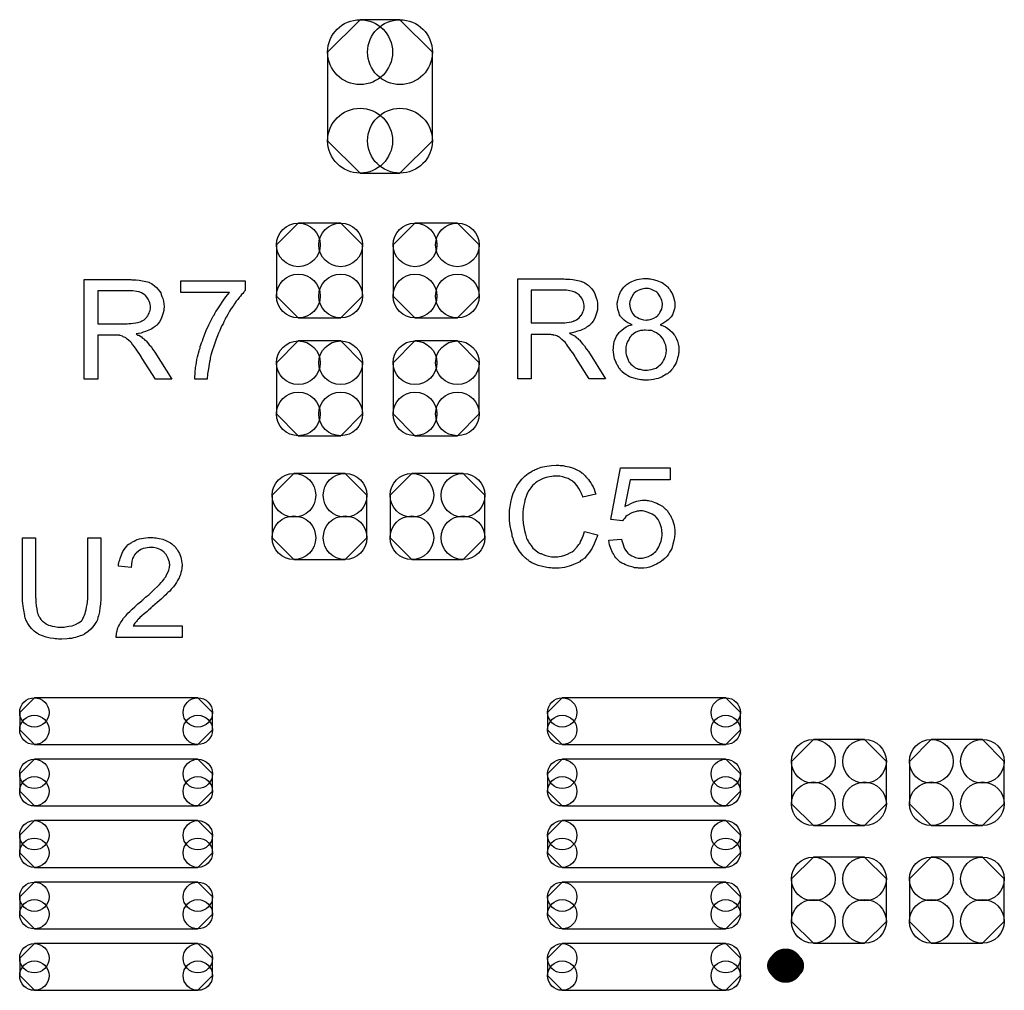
# Model space of a CAD drawing. Extents: x -0.07 to 0.95, y -0.15 to 2.1.
# Tile 23 of 25: x 0.33 to 0.65, y 1.52 to 1.83. Entities that reach past the tile are written whole.
import ezdxf

# ---------------------------------------------------------------- set-up
doc = ezdxf.new("R2010")
doc.units = 0
doc.layers.get('0').update_dxf_attribs({"linetype": 'CONTINUOUS'})
doc.layers.add('gto', color=2, linetype='CONTINUOUS')
doc.layers.add('gts', color=1, linetype='CONTINUOUS')

# ---------------------------------------------------------------- blocks, each defined once
blk = doc.blocks.new('D60')
at = {"const_width": 0.00395}
blk.add_lwpolyline([(-0.001975, 0, 1), (0.001975, 0, 1)], format="xyb", close=True, dxfattribs=at)
blk = doc.blocks.new('D65')
blk.add_lwpolyline([(-0.0152, 0.0068), (-0.0152, -0.0068), (-0.0082, -0.0138), (0.0082, -0.0138), (0.0152, -0.0068), (0.0152, 0.0068), (0.0082, 0.0138), (-0.0082, 0.0138)], close=True)
for centre in [(-0.0082, 0.0068), (0.0082, 0.0068), (-0.0082, -0.0068), (0.0082, -0.0068)]:
    blk.add_circle(centre, 0.007)
blk = doc.blocks.new('D66')
blk.add_lwpolyline([(-0.0068, -0.0152), (0.0068, -0.0152), (0.0138, -0.0082), (0.0138, 0.0082), (0.0068, 0.0152), (-0.0068, 0.0152), (-0.0138, 0.0082), (-0.0138, -0.0082)], close=True)
for centre in [(-0.0068, 0.0082), (0.0068, 0.0082), (-0.0068, -0.0082), (0.0068, -0.0082)]:
    blk.add_circle(centre, 0.007)
blk = doc.blocks.new('D67')
blk.add_lwpolyline([(0.0262, 0.0075), (-0.0262, 0.0075), (-0.0309, 0.0028), (-0.0309, -0.0028), (-0.0262, -0.0075), (0.0262, -0.0075), (0.0309, -0.0028), (0.0309, 0.0028)], close=True)
for centre in [(-0.0262, 0.0028), (0.0262, 0.0028), (-0.0262, -0.0028), (0.0262, -0.0028)]:
    blk.add_circle(centre, 0.0047)
blk = doc.blocks.new('D68')
blk.add_lwpolyline([(0.0168, -0.0142), (0.0168, 0.0142), (0.0064, 0.0246), (-0.0064, 0.0246), (-0.0168, 0.0142), (-0.0168, -0.0142), (-0.0064, -0.0246), (0.0064, -0.0246)], close=True)
for centre in [(-0.0064, 0.0142), (0.0064, 0.0142), (-0.0064, -0.0142), (0.0064, -0.0142)]:
    blk.add_circle(centre, 0.0104)

msp = doc.modelspace()

# ---------------------------------------------------------------- linework, layer by layer
at = {"layer": 'gto', "color": 2}
for points in [[(0.3704, 1.7459), (0.3708, 1.7459), (0.3718, 1.7459), (0.3728, 1.7458), (0.3739, 1.7456), (0.3749, 1.7454), (0.3755, 1.7452), (0.3759, 1.7451), (0.3759, 1.7451), (0.376, 1.7451), (0.3762, 1.7449), (0.3767, 1.7447), (0.3772, 1.7444), (0.3777, 1.744), (0.3783, 1.7434), (0.3789, 1.7428), (0.3794, 1.7421), (0.3794, 1.742), (0.3795, 1.742), (0.3797, 1.7417), (0.3798, 1.7412), (0.3801, 1.7406), (0.3804, 1.7399), (0.3806, 1.7391), (0.3807, 1.7382), (0.3808, 1.7373), (0.3808, 1.7372), (0.3808, 1.7371), (0.3808, 1.7369), (0.3807, 1.7367), (0.3807, 1.7364), (0.3807, 1.7361), (0.3805, 1.7353), (0.3802, 1.7343), (0.3798, 1.7334), (0.3793, 1.7324), (0.3789, 1.7319), (0.3786, 1.7315), (0.3785, 1.7314), (0.3785, 1.7314), (0.3783, 1.7312), (0.3781, 1.7311), (0.3779, 1.7309), (0.3776, 1.7307), (0.3773, 1.7305), (0.3769, 1.7302), (0.3764, 1.73), (0.3759, 1.7298), (0.3754, 1.7295), (0.3748, 1.7293), (0.3741, 1.7291), (0.3734, 1.7288), (0.3726, 1.7287), (0.3718, 1.7286), (0.3719, 1.7285), (0.372, 1.7284), (0.3723, 1.7282), (0.3727, 1.7281), (0.3735, 1.7276), (0.3739, 1.7272), (0.3743, 1.727), (0.3744, 1.7269), (0.3746, 1.7266), (0.375, 1.7263), (0.3755, 1.7258), (0.376, 1.7251), (0.3766, 1.7245), (0.3772, 1.7236), (0.3778, 1.7227), (0.3833, 1.714), (0.378, 1.714), (0.3738, 1.7207), (0.3738, 1.7207), (0.3737, 1.7208), (0.3737, 1.7209), (0.3735, 1.7211), (0.3732, 1.7216), (0.3728, 1.7223), (0.3723, 1.723), (0.3718, 1.7237), (0.3713, 1.7244), (0.3708, 1.7251), (0.3707, 1.7251), (0.3706, 1.7253), (0.3704, 1.7256), (0.3701, 1.7259), (0.3694, 1.7266), (0.369, 1.7269), (0.3686, 1.7272), (0.3686, 1.7272), (0.3685, 1.7273), (0.3683, 1.7274), (0.368, 1.7275), (0.3677, 1.7276), (0.3674, 1.7278), (0.3667, 1.728), (0.3666, 1.728), (0.3665, 1.7281), (0.3664, 1.7281), (0.3661, 1.7281), (0.3658, 1.7282), (0.3654, 1.7282), (0.3649, 1.7282), (0.3595, 1.7282), (0.3595, 1.714), (0.3552, 1.714), (0.3552, 1.746), (0.3701, 1.746), (0.3704, 1.7459)], [(0.4068, 1.7425), (0.4067, 1.7424), (0.4066, 1.7423), (0.4065, 1.7422), (0.4063, 1.7419), (0.406, 1.7415), (0.4056, 1.7412), (0.4053, 1.7407), (0.4048, 1.7402), (0.4044, 1.7396), (0.4039, 1.739), (0.4034, 1.7382), (0.4029, 1.7375), (0.4023, 1.7367), (0.4018, 1.7358), (0.4012, 1.7348), (0.4007, 1.7338), (0.4006, 1.7338), (0.4005, 1.7336), (0.4004, 1.7333), (0.4002, 1.7329), (0.3999, 1.7324), (0.3997, 1.7318), (0.3993, 1.7312), (0.399, 1.7305), (0.3986, 1.7296), (0.3982, 1.7288), (0.3979, 1.7279), (0.3975, 1.7269), (0.3968, 1.7249), (0.3961, 1.7228), (0.3961, 1.7227), (0.396, 1.7226), (0.396, 1.7224), (0.3959, 1.7221), (0.3958, 1.7217), (0.3957, 1.7213), (0.3956, 1.7208), (0.3955, 1.7202), (0.3953, 1.7196), (0.3952, 1.7189), (0.395, 1.7174), (0.3947, 1.7158), (0.3946, 1.714), (0.3906, 1.714), (0.3906, 1.7141), (0.3906, 1.7142), (0.3906, 1.7144), (0.3906, 1.7147), (0.3906, 1.715), (0.3907, 1.7155), (0.3907, 1.716), (0.3907, 1.7166), (0.3908, 1.7172), (0.3909, 1.7178), (0.3911, 1.7186), (0.3912, 1.7194), (0.3913, 1.7203), (0.3915, 1.7212), (0.392, 1.7231), (0.392, 1.7231), (0.392, 1.7233), (0.3921, 1.7236), (0.3923, 1.724), (0.3924, 1.7245), (0.3926, 1.725), (0.3928, 1.7257), (0.3931, 1.7263), (0.3933, 1.7271), (0.3936, 1.7279), (0.3943, 1.7297), (0.3951, 1.7315), (0.3961, 1.7334), (0.3961, 1.7334), (0.3962, 1.7336), (0.3963, 1.7338), (0.3965, 1.7342), (0.3968, 1.7346), (0.3971, 1.7351), (0.3974, 1.7357), (0.3978, 1.7363), (0.3986, 1.7376), (0.3996, 1.739), (0.4006, 1.7404), (0.4017, 1.7418), (0.3861, 1.7418), (0.3861, 1.7456), (0.4068, 1.7456), (0.4068, 1.7425)], [(0.5094, 1.7461), (0.5098, 1.7461), (0.5108, 1.7461), (0.5118, 1.746), (0.5129, 1.7458), (0.5139, 1.7456), (0.5144, 1.7455), (0.5148, 1.7453), (0.5149, 1.7453), (0.5149, 1.7453), (0.5152, 1.7451), (0.5156, 1.7449), (0.5161, 1.7446), (0.5167, 1.7442), (0.5173, 1.7437), (0.5179, 1.743), (0.5184, 1.7423), (0.5184, 1.7422), (0.5185, 1.7422), (0.5186, 1.7419), (0.5188, 1.7414), (0.5191, 1.7408), (0.5193, 1.7401), (0.5196, 1.7393), (0.5197, 1.7384), (0.5197, 1.7375), (0.5197, 1.7374), (0.5197, 1.7373), (0.5197, 1.7371), (0.5197, 1.7369), (0.5197, 1.7366), (0.5197, 1.7363), (0.5195, 1.7355), (0.5192, 1.7346), (0.5188, 1.7336), (0.5183, 1.7326), (0.5179, 1.7321), (0.5175, 1.7317), (0.5175, 1.7316), (0.5174, 1.7316), (0.5173, 1.7315), (0.5171, 1.7313), (0.5169, 1.7311), (0.5166, 1.7309), (0.5162, 1.7307), (0.5159, 1.7304), (0.5154, 1.7302), (0.5149, 1.73), (0.5143, 1.7297), (0.5137, 1.7295), (0.513, 1.7293), (0.5124, 1.7291), (0.5116, 1.7289), (0.5107, 1.7288), (0.5108, 1.7287), (0.511, 1.7286), (0.5113, 1.7285), (0.5117, 1.7283), (0.5125, 1.7278), (0.5129, 1.7274), (0.5133, 1.7272), (0.5134, 1.7271), (0.5136, 1.7268), (0.514, 1.7265), (0.5144, 1.726), (0.5149, 1.7254), (0.5155, 1.7247), (0.5161, 1.7238), (0.5168, 1.7229), (0.5223, 1.7142), (0.517, 1.7142), (0.5128, 1.7209), (0.5128, 1.7209), (0.5127, 1.721), (0.5126, 1.7212), (0.5125, 1.7213), (0.5122, 1.7218), (0.5118, 1.7225), (0.5112, 1.7232), (0.5107, 1.7239), (0.5102, 1.7246), (0.5098, 1.7253), (0.5097, 1.7253), (0.5096, 1.7255), (0.5094, 1.7258), (0.509, 1.7261), (0.5083, 1.7268), (0.508, 1.7271), (0.5076, 1.7274), (0.5075, 1.7274), (0.5075, 1.7275), (0.5073, 1.7276), (0.507, 1.7277), (0.5067, 1.7279), (0.5064, 1.728), (0.5057, 1.7282), (0.5056, 1.7282), (0.5055, 1.7283), (0.5053, 1.7283), (0.5051, 1.7283), (0.5048, 1.7284), (0.5044, 1.7284), (0.5039, 1.7284), (0.4984, 1.7284), (0.4984, 1.7142), (0.4942, 1.7142), (0.4942, 1.7462), (0.509, 1.7462), (0.5094, 1.7461)], [(0.5359, 1.7463), (0.5362, 1.7462), (0.5367, 1.7462), (0.5371, 1.7461), (0.5376, 1.746), (0.5387, 1.7457), (0.5398, 1.7453), (0.5404, 1.745), (0.5409, 1.7447), (0.5414, 1.7443), (0.5419, 1.7439), (0.542, 1.7438), (0.542, 1.7438), (0.5422, 1.7437), (0.5423, 1.7435), (0.5425, 1.7432), (0.5428, 1.7429), (0.5432, 1.7422), (0.5437, 1.7413), (0.5441, 1.7403), (0.5444, 1.7392), (0.5445, 1.7386), (0.5445, 1.7379), (0.5445, 1.7379), (0.5445, 1.7378), (0.5445, 1.7376), (0.5445, 1.7371), (0.5444, 1.7366), (0.5442, 1.736), (0.544, 1.7353), (0.5437, 1.7347), (0.5433, 1.734), (0.5433, 1.734), (0.5431, 1.7338), (0.5428, 1.7335), (0.5424, 1.7331), (0.5419, 1.7327), (0.5413, 1.7323), (0.5406, 1.7319), (0.5398, 1.7315), (0.5398, 1.7315), (0.5399, 1.7315), (0.5401, 1.7314), (0.5403, 1.7313), (0.5408, 1.7311), (0.5415, 1.7308), (0.5422, 1.7303), (0.5429, 1.7298), (0.5436, 1.7291), (0.5442, 1.7284), (0.5442, 1.7284), (0.5443, 1.7283), (0.5445, 1.728), (0.5447, 1.7276), (0.545, 1.727), (0.5453, 1.7262), (0.5456, 1.7254), (0.5458, 1.7244), (0.5458, 1.7233), (0.5458, 1.7233), (0.5458, 1.7231), (0.5458, 1.7229), (0.5458, 1.7226), (0.5457, 1.7223), (0.5457, 1.7219), (0.5456, 1.7214), (0.5454, 1.7209), (0.5451, 1.7199), (0.5449, 1.7193), (0.5446, 1.7187), (0.5442, 1.7181), (0.5439, 1.7175), (0.5434, 1.717), (0.5429, 1.7164), (0.5428, 1.7164), (0.5428, 1.7163), (0.5426, 1.7162), (0.5424, 1.716), (0.5421, 1.7158), (0.5417, 1.7156), (0.5413, 1.7153), (0.5409, 1.7151), (0.5404, 1.7148), (0.5397, 1.7145), (0.5391, 1.7143), (0.5385, 1.7141), (0.5377, 1.7139), (0.5369, 1.7138), (0.5361, 1.7137), (0.5353, 1.7137), (0.5348, 1.7137), (0.5345, 1.7137), (0.5341, 1.7138), (0.5336, 1.7138), (0.5331, 1.7139), (0.5325, 1.714), (0.5313, 1.7144), (0.5306, 1.7146), (0.53, 1.7148), (0.5294, 1.7151), (0.5288, 1.7155), (0.5282, 1.7159), (0.5276, 1.7164), (0.5276, 1.7165), (0.5275, 1.7166), (0.5273, 1.7167), (0.5271, 1.7169), (0.527, 1.7172), (0.5267, 1.7175), (0.5264, 1.7179), (0.5262, 1.7184), (0.5259, 1.7188), (0.5257, 1.7194), (0.5252, 1.7206), (0.525, 1.7212), (0.5249, 1.7219), (0.5248, 1.7227), (0.5247, 1.7234), (0.5247, 1.7235), (0.5247, 1.7236), (0.5247, 1.7237), (0.5248, 1.7239), (0.5248, 1.7242), (0.5248, 1.7245), (0.5249, 1.7253), (0.5251, 1.7261), (0.5254, 1.7269), (0.5258, 1.7278), (0.5263, 1.7286), (0.5263, 1.7287), (0.5264, 1.7287), (0.5266, 1.729), (0.527, 1.7293), (0.5275, 1.7298), (0.5281, 1.7303), (0.5289, 1.7308), (0.5298, 1.7312), (0.5308, 1.7315), (0.5308, 1.7315), (0.5307, 1.7315), (0.5306, 1.7316), (0.5304, 1.7317), (0.53, 1.7319), (0.5294, 1.7321), (0.5288, 1.7325), (0.5282, 1.733), (0.5277, 1.7335), (0.5272, 1.734), (0.5271, 1.7341), (0.527, 1.7343), (0.5268, 1.7347), (0.5266, 1.7352), (0.5264, 1.7358), (0.5262, 1.7364), (0.5261, 1.7372), (0.526, 1.7381), (0.526, 1.7381), (0.526, 1.7382), (0.526, 1.7384), (0.5261, 1.7387), (0.5261, 1.7389), (0.5262, 1.7393), (0.5264, 1.7401), (0.5266, 1.741), (0.5271, 1.742), (0.5274, 1.7425), (0.5277, 1.743), (0.5281, 1.7435), (0.5285, 1.7439), (0.5286, 1.744), (0.5287, 1.744), (0.5288, 1.7442), (0.529, 1.7443), (0.5292, 1.7445), (0.5295, 1.7447), (0.5299, 1.7449), (0.5303, 1.7451), (0.5307, 1.7454), (0.5312, 1.7456), (0.5318, 1.7458), (0.5324, 1.746), (0.5337, 1.7462), (0.5344, 1.7463), (0.5352, 1.7463), (0.5356, 1.7463), (0.5359, 1.7463)], [(0.3695, 1.7424), (0.3595, 1.7424), (0.3595, 1.7318), (0.369, 1.7318), (0.3695, 1.7319), (0.3702, 1.7319), (0.3709, 1.732), (0.3717, 1.7321), (0.3724, 1.7322), (0.3731, 1.7324), (0.3731, 1.7324), (0.3733, 1.7325), (0.3736, 1.7327), (0.374, 1.7329), (0.3744, 1.7331), (0.3748, 1.7335), (0.3752, 1.7339), (0.3755, 1.7343), (0.3756, 1.7344), (0.3757, 1.7346), (0.3758, 1.7349), (0.376, 1.7352), (0.3761, 1.7356), (0.3763, 1.7361), (0.3764, 1.7367), (0.3764, 1.7372), (0.3764, 1.7373), (0.3764, 1.7373), (0.3764, 1.7376), (0.3763, 1.738), (0.3762, 1.7385), (0.376, 1.7391), (0.3757, 1.7397), (0.3753, 1.7403), (0.3748, 1.7409), (0.3747, 1.741), (0.3744, 1.7412), (0.3741, 1.7414), (0.3735, 1.7417), (0.3728, 1.742), (0.3719, 1.7422), (0.3708, 1.7424), (0.3695, 1.7424)], [(0.5085, 1.7426), (0.4984, 1.7426), (0.4984, 1.7321), (0.508, 1.7321), (0.5085, 1.7321), (0.5092, 1.7321), (0.5099, 1.7322), (0.5106, 1.7323), (0.5114, 1.7324), (0.512, 1.7326), (0.5121, 1.7327), (0.5123, 1.7327), (0.5126, 1.7329), (0.513, 1.7331), (0.5134, 1.7334), (0.5138, 1.7337), (0.5142, 1.7341), (0.5145, 1.7346), (0.5146, 1.7346), (0.5147, 1.7348), (0.5148, 1.7351), (0.515, 1.7354), (0.5151, 1.7358), (0.5153, 1.7363), (0.5154, 1.7369), (0.5154, 1.7374), (0.5154, 1.7375), (0.5154, 1.7375), (0.5154, 1.7378), (0.5153, 1.7382), (0.5152, 1.7388), (0.515, 1.7393), (0.5147, 1.74), (0.5143, 1.7406), (0.5137, 1.7412), (0.5136, 1.7412), (0.5134, 1.7414), (0.513, 1.7416), (0.5124, 1.7419), (0.5118, 1.7422), (0.5108, 1.7424), (0.5098, 1.7426), (0.5085, 1.7426)], [(0.5353, 1.7431), (0.5349, 1.7431), (0.5345, 1.743), (0.5339, 1.7429), (0.5333, 1.7427), (0.5327, 1.7425), (0.5321, 1.7421), (0.5315, 1.7416), (0.5314, 1.7416), (0.5312, 1.7414), (0.531, 1.7411), (0.5308, 1.7406), (0.5305, 1.7401), (0.5303, 1.7395), (0.5301, 1.7389), (0.53, 1.7382), (0.53, 1.7381), (0.53, 1.7381), (0.5301, 1.7378), (0.5301, 1.7374), (0.5302, 1.7369), (0.5304, 1.7363), (0.5306, 1.7357), (0.531, 1.735), (0.5315, 1.7345), (0.5315, 1.7344), (0.5318, 1.7342), (0.5321, 1.734), (0.5325, 1.7338), (0.5331, 1.7335), (0.5337, 1.7333), (0.5344, 1.7331), (0.5353, 1.733), (0.5354, 1.733), (0.5356, 1.7331), (0.5361, 1.7331), (0.5366, 1.7332), (0.5372, 1.7334), (0.5378, 1.7336), (0.5385, 1.734), (0.539, 1.7345), (0.5391, 1.7345), (0.5392, 1.7347), (0.5395, 1.735), (0.5397, 1.7354), (0.54, 1.7359), (0.5403, 1.7365), (0.5404, 1.7372), (0.5405, 1.738), (0.5405, 1.738), (0.5405, 1.7381), (0.5405, 1.7383), (0.5404, 1.7388), (0.5403, 1.7393), (0.5401, 1.7398), (0.5398, 1.7404), (0.5395, 1.741), (0.539, 1.7416), (0.5389, 1.7417), (0.5387, 1.7419), (0.5384, 1.7421), (0.5379, 1.7424), (0.5374, 1.7426), (0.5368, 1.7429), (0.5361, 1.7431), (0.5353, 1.7431)], [(0.5351, 1.7298), (0.5349, 1.7298), (0.5347, 1.7298), (0.5342, 1.7297), (0.5335, 1.7296), (0.5328, 1.7294), (0.532, 1.7291), (0.5312, 1.7286), (0.5306, 1.728), (0.5305, 1.7279), (0.5303, 1.7277), (0.53, 1.7273), (0.5297, 1.7267), (0.5293, 1.7261), (0.529, 1.7253), (0.5288, 1.7244), (0.5288, 1.7234), (0.5288, 1.7233), (0.5288, 1.7231), (0.5288, 1.7228), (0.5288, 1.7224), (0.5289, 1.7219), (0.5291, 1.7213), (0.5293, 1.7208), (0.5295, 1.7202), (0.5295, 1.7201), (0.5296, 1.7199), (0.5298, 1.7196), (0.5301, 1.7193), (0.5304, 1.7189), (0.5308, 1.7185), (0.5313, 1.7181), (0.5318, 1.7177), (0.5319, 1.7177), (0.5321, 1.7176), (0.5325, 1.7175), (0.5329, 1.7173), (0.5334, 1.7172), (0.534, 1.717), (0.5346, 1.7169), (0.5353, 1.7169), (0.5355, 1.7169), (0.5357, 1.7169), (0.5363, 1.717), (0.5369, 1.7171), (0.5377, 1.7174), (0.5385, 1.7176), (0.5392, 1.7181), (0.5399, 1.7187), (0.54, 1.7188), (0.5402, 1.719), (0.5405, 1.7194), (0.5409, 1.72), (0.5412, 1.7206), (0.5415, 1.7214), (0.5417, 1.7223), (0.5418, 1.7233), (0.5418, 1.7233), (0.5418, 1.7234), (0.5418, 1.7236), (0.5417, 1.7237), (0.5417, 1.7242), (0.5416, 1.7249), (0.5413, 1.7256), (0.541, 1.7264), (0.5405, 1.7272), (0.5399, 1.7279), (0.5398, 1.728), (0.5396, 1.7282), (0.5391, 1.7285), (0.5386, 1.7289), (0.5379, 1.7292), (0.5371, 1.7296), (0.5361, 1.7297), (0.5351, 1.7298)], [(0.5073, 1.6865), (0.5077, 1.6864), (0.5082, 1.6864), (0.5087, 1.6864), (0.5093, 1.6862), (0.5106, 1.6859), (0.512, 1.6855), (0.5127, 1.6852), (0.5133, 1.6849), (0.514, 1.6845), (0.5146, 1.6841), (0.5146, 1.684), (0.5147, 1.684), (0.5149, 1.6839), (0.5152, 1.6836), (0.5154, 1.6834), (0.5157, 1.6831), (0.516, 1.6827), (0.5164, 1.6823), (0.5168, 1.6819), (0.5171, 1.6813), (0.5176, 1.6808), (0.5179, 1.6802), (0.5183, 1.6795), (0.5186, 1.6788), (0.5189, 1.678), (0.5192, 1.6772), (0.515, 1.6762), (0.515, 1.6763), (0.515, 1.6764), (0.5149, 1.6766), (0.5148, 1.6768), (0.5147, 1.6771), (0.5146, 1.6774), (0.5142, 1.6782), (0.5137, 1.679), (0.5132, 1.6798), (0.5125, 1.6806), (0.5117, 1.6813), (0.5116, 1.6814), (0.5114, 1.6816), (0.5109, 1.6818), (0.5103, 1.6822), (0.5095, 1.6824), (0.5086, 1.6827), (0.5076, 1.6829), (0.5064, 1.6829), (0.5061, 1.6829), (0.5058, 1.6829), (0.5055, 1.6829), (0.5051, 1.6828), (0.5043, 1.6827), (0.5033, 1.6825), (0.5023, 1.6822), (0.5012, 1.6817), (0.5002, 1.6811), (0.5002, 1.6811), (0.5001, 1.681), (0.4998, 1.6808), (0.4994, 1.6804), (0.4989, 1.6799), (0.4983, 1.6792), (0.4977, 1.6784), (0.4972, 1.6774), (0.4968, 1.6764), (0.4968, 1.6763), (0.4967, 1.6762), (0.4967, 1.6761), (0.4966, 1.6759), (0.4965, 1.6756), (0.4964, 1.6753), (0.4963, 1.6745), (0.4961, 1.6736), (0.4959, 1.6725), (0.4958, 1.6714), (0.4958, 1.6702), (0.4958, 1.6702), (0.4958, 1.67), (0.4958, 1.6698), (0.4958, 1.6695), (0.4958, 1.6692), (0.4958, 1.6688), (0.4959, 1.6683), (0.4959, 1.6678), (0.4961, 1.6667), (0.4963, 1.6655), (0.4966, 1.6643), (0.497, 1.6631), (0.497, 1.6631), (0.497, 1.663), (0.4971, 1.6628), (0.4972, 1.6626), (0.4975, 1.6621), (0.4979, 1.6614), (0.4984, 1.6607), (0.499, 1.6599), (0.4998, 1.6592), (0.5007, 1.6585), (0.5007, 1.6585), (0.5008, 1.6585), (0.5009, 1.6584), (0.5011, 1.6583), (0.5013, 1.6582), (0.5016, 1.6581), (0.5023, 1.6578), (0.5031, 1.6575), (0.504, 1.6573), (0.505, 1.6571), (0.5061, 1.6571), (0.5064, 1.6571), (0.5067, 1.6571), (0.507, 1.6571), (0.5074, 1.6572), (0.5082, 1.6573), (0.5092, 1.6576), (0.5101, 1.6579), (0.5111, 1.6585), (0.5116, 1.6587), (0.5121, 1.6591), (0.5122, 1.6591), (0.5122, 1.6592), (0.5123, 1.6593), (0.5125, 1.6595), (0.5127, 1.6597), (0.5129, 1.66), (0.5132, 1.6603), (0.5134, 1.6606), (0.5137, 1.661), (0.5141, 1.6615), (0.5143, 1.662), (0.5146, 1.6625), (0.5148, 1.6631), (0.5151, 1.6638), (0.5153, 1.6645), (0.5155, 1.6652), (0.5197, 1.6641), (0.5197, 1.6641), (0.5197, 1.6639), (0.5196, 1.6636), (0.5195, 1.6633), (0.5193, 1.6628), (0.5191, 1.6623), (0.5189, 1.6618), (0.5186, 1.6612), (0.518, 1.6599), (0.5171, 1.6586), (0.5166, 1.6579), (0.5161, 1.6573), (0.5156, 1.6567), (0.5149, 1.6562), (0.5149, 1.6561), (0.5148, 1.656), (0.5146, 1.656), (0.5143, 1.6558), (0.514, 1.6555), (0.5136, 1.6553), (0.5131, 1.6551), (0.5126, 1.6548), (0.512, 1.6546), (0.5113, 1.6543), (0.5106, 1.6541), (0.5099, 1.6539), (0.5091, 1.6537), (0.5083, 1.6536), (0.5074, 1.6535), (0.5065, 1.6535), (0.506, 1.6535), (0.5056, 1.6535), (0.5052, 1.6535), (0.5047, 1.6536), (0.5041, 1.6536), (0.5035, 1.6537), (0.5021, 1.654), (0.5007, 1.6543), (0.4994, 1.6548), (0.4987, 1.6552), (0.4981, 1.6555), (0.498, 1.6556), (0.4979, 1.6556), (0.4977, 1.6558), (0.4976, 1.656), (0.4973, 1.6561), (0.497, 1.6564), (0.4966, 1.6567), (0.4962, 1.6571), (0.4958, 1.6575), (0.4954, 1.6579), (0.4946, 1.659), (0.4938, 1.6603), (0.4931, 1.6616), (0.4931, 1.6617), (0.493, 1.6618), (0.493, 1.6621), (0.4928, 1.6623), (0.4928, 1.6627), (0.4926, 1.6632), (0.4924, 1.6637), (0.4923, 1.6642), (0.4922, 1.6648), (0.492, 1.6655), (0.4917, 1.667), (0.4915, 1.6686), (0.4915, 1.6702), (0.4915, 1.6703), (0.4915, 1.6705), (0.4915, 1.6707), (0.4915, 1.6711), (0.4915, 1.6715), (0.4915, 1.672), (0.4916, 1.6726), (0.4917, 1.6732), (0.4919, 1.6745), (0.4922, 1.676), (0.4927, 1.6775), (0.4934, 1.6789), (0.4934, 1.679), (0.4934, 1.6791), (0.4935, 1.6793), (0.4937, 1.6795), (0.4939, 1.6798), (0.4941, 1.6802), (0.4947, 1.681), (0.4955, 1.682), (0.4964, 1.6829), (0.4975, 1.6838), (0.4988, 1.6846), (0.4988, 1.6846), (0.4989, 1.6847), (0.4991, 1.6848), (0.4994, 1.6849), (0.4997, 1.6851), (0.5001, 1.6852), (0.5006, 1.6854), (0.5011, 1.6856), (0.5016, 1.6858), (0.5022, 1.6859), (0.5035, 1.6862), (0.505, 1.6864), (0.5065, 1.6865), (0.507, 1.6865), (0.5073, 1.6865)], [(0.543, 1.6818), (0.5302, 1.6818), (0.5285, 1.6732), (0.5286, 1.6732), (0.5286, 1.6733), (0.5288, 1.6734), (0.529, 1.6735), (0.5293, 1.6737), (0.5296, 1.6738), (0.5304, 1.6742), (0.5313, 1.6746), (0.5323, 1.6749), (0.5334, 1.6751), (0.534, 1.6752), (0.535, 1.6752), (0.5353, 1.6752), (0.5356, 1.6751), (0.536, 1.6751), (0.5365, 1.675), (0.537, 1.6749), (0.5381, 1.6745), (0.5387, 1.6743), (0.5393, 1.674), (0.5399, 1.6737), (0.5405, 1.6733), (0.5411, 1.6728), (0.5416, 1.6723), (0.5417, 1.6723), (0.5418, 1.6722), (0.5419, 1.672), (0.5421, 1.6718), (0.5423, 1.6715), (0.5426, 1.6712), (0.5428, 1.6707), (0.5431, 1.6703), (0.5433, 1.6698), (0.5436, 1.6692), (0.5438, 1.6686), (0.5441, 1.6679), (0.5443, 1.6672), (0.5444, 1.6664), (0.5445, 1.6657), (0.5445, 1.6648), (0.5445, 1.6648), (0.5445, 1.6646), (0.5445, 1.6644), (0.5445, 1.6641), (0.5444, 1.6637), (0.5444, 1.6633), (0.5443, 1.6628), (0.5442, 1.6623), (0.5439, 1.6611), (0.5435, 1.6598), (0.5432, 1.6592), (0.5428, 1.6586), (0.5425, 1.6579), (0.542, 1.6573), (0.542, 1.6573), (0.5419, 1.6572), (0.5417, 1.657), (0.5414, 1.6567), (0.5411, 1.6565), (0.5408, 1.6561), (0.5403, 1.6558), (0.5398, 1.6554), (0.5392, 1.655), (0.5386, 1.6547), (0.5379, 1.6544), (0.5372, 1.6541), (0.5364, 1.6538), (0.5355, 1.6536), (0.5346, 1.6535), (0.5336, 1.6535), (0.5332, 1.6535), (0.5329, 1.6535), (0.5325, 1.6536), (0.5321, 1.6536), (0.5316, 1.6536), (0.5311, 1.6538), (0.5299, 1.6541), (0.5287, 1.6545), (0.5281, 1.6548), (0.5275, 1.6551), (0.527, 1.6554), (0.5264, 1.6559), (0.5264, 1.6559), (0.5263, 1.656), (0.5262, 1.6561), (0.526, 1.6563), (0.5258, 1.6566), (0.5256, 1.6568), (0.5253, 1.6572), (0.525, 1.6576), (0.5248, 1.658), (0.5245, 1.6585), (0.524, 1.6597), (0.5236, 1.6609), (0.5234, 1.6616), (0.5233, 1.6624), (0.5274, 1.6627), (0.5274, 1.6627), (0.5274, 1.6626), (0.5275, 1.6624), (0.5275, 1.6622), (0.5277, 1.6617), (0.5279, 1.661), (0.5281, 1.6603), (0.5285, 1.6595), (0.529, 1.6588), (0.5295, 1.6582), (0.5296, 1.6581), (0.5298, 1.6579), (0.5302, 1.6577), (0.5307, 1.6574), (0.5312, 1.6572), (0.5319, 1.6569), (0.5327, 1.6567), (0.5336, 1.6567), (0.5339, 1.6567), (0.5341, 1.6567), (0.5346, 1.6568), (0.5353, 1.657), (0.536, 1.6572), (0.5368, 1.6576), (0.5377, 1.6581), (0.538, 1.6585), (0.5384, 1.6588), (0.5384, 1.6589), (0.5385, 1.6589), (0.5386, 1.6591), (0.5387, 1.6592), (0.539, 1.6597), (0.5394, 1.6603), (0.5397, 1.6611), (0.5401, 1.6621), (0.5403, 1.6633), (0.5404, 1.6639), (0.5404, 1.6645), (0.5404, 1.6645), (0.5404, 1.6646), (0.5404, 1.6648), (0.5403, 1.6651), (0.5403, 1.6653), (0.5403, 1.6657), (0.5402, 1.6664), (0.5399, 1.6673), (0.5396, 1.6682), (0.5391, 1.669), (0.5385, 1.6698), (0.5385, 1.6698), (0.5384, 1.6699), (0.5382, 1.6701), (0.5378, 1.6704), (0.5372, 1.6708), (0.5365, 1.6711), (0.5356, 1.6714), (0.5347, 1.6717), (0.5341, 1.6718), (0.5332, 1.6718), (0.5329, 1.6717), (0.5324, 1.6717), (0.5318, 1.6715), (0.5313, 1.6714), (0.5307, 1.6712), (0.5301, 1.6709), (0.53, 1.6708), (0.5299, 1.6707), (0.5296, 1.6705), (0.5292, 1.6703), (0.5288, 1.67), (0.5285, 1.6695), (0.528, 1.6691), (0.5277, 1.6686), (0.524, 1.6691), (0.5271, 1.6856), (0.543, 1.6856), (0.543, 1.6818)], [(0.3773, 1.6633), (0.3777, 1.6632), (0.3782, 1.6632), (0.3787, 1.6631), (0.3792, 1.663), (0.3804, 1.6627), (0.3816, 1.6622), (0.3822, 1.6619), (0.3828, 1.6616), (0.3833, 1.6612), (0.3838, 1.6607), (0.3839, 1.6607), (0.384, 1.6607), (0.3841, 1.6605), (0.3843, 1.6603), (0.3845, 1.6601), (0.3847, 1.6597), (0.385, 1.6594), (0.3852, 1.659), (0.3857, 1.6581), (0.3862, 1.657), (0.3863, 1.6564), (0.3864, 1.6558), (0.3865, 1.6552), (0.3866, 1.6545), (0.3866, 1.6544), (0.3866, 1.6541), (0.3865, 1.6538), (0.3865, 1.6533), (0.3864, 1.6527), (0.3862, 1.6521), (0.386, 1.6514), (0.3857, 1.6507), (0.3857, 1.6506), (0.3856, 1.6503), (0.3854, 1.65), (0.3851, 1.6495), (0.3848, 1.6489), (0.3843, 1.6482), (0.3838, 1.6475), (0.3831, 1.6467), (0.383, 1.6467), (0.3828, 1.6464), (0.3826, 1.6461), (0.3823, 1.6459), (0.382, 1.6456), (0.3817, 1.6453), (0.3813, 1.6449), (0.3808, 1.6445), (0.3804, 1.644), (0.3798, 1.6435), (0.3792, 1.643), (0.3786, 1.6424), (0.3778, 1.6418), (0.3771, 1.6412), (0.3771, 1.6411), (0.377, 1.641), (0.3768, 1.6409), (0.3765, 1.6407), (0.3763, 1.6404), (0.3759, 1.6401), (0.3752, 1.6395), (0.3744, 1.6388), (0.3737, 1.6382), (0.373, 1.6376), (0.3728, 1.6373), (0.3725, 1.6371), (0.3725, 1.637), (0.3723, 1.6369), (0.3722, 1.6367), (0.3719, 1.6364), (0.3717, 1.6361), (0.3714, 1.6358), (0.3709, 1.635), (0.3866, 1.635), (0.3866, 1.6312), (0.3654, 1.6312), (0.3654, 1.6313), (0.3654, 1.6315), (0.3654, 1.6317), (0.3655, 1.6321), (0.3655, 1.6325), (0.3656, 1.633), (0.3657, 1.6334), (0.3659, 1.6339), (0.3659, 1.634), (0.3659, 1.634), (0.366, 1.6343), (0.3662, 1.6347), (0.3665, 1.6353), (0.3668, 1.6359), (0.3673, 1.6367), (0.3678, 1.6374), (0.3685, 1.6382), (0.3685, 1.6382), (0.3686, 1.6383), (0.3688, 1.6386), (0.3692, 1.639), (0.3698, 1.6396), (0.3705, 1.6403), (0.3714, 1.6411), (0.3724, 1.642), (0.3736, 1.643), (0.3736, 1.643), (0.3738, 1.6432), (0.3741, 1.6434), (0.3744, 1.6437), (0.3748, 1.6441), (0.3753, 1.6445), (0.3759, 1.6449), (0.3765, 1.6455), (0.3776, 1.6466), (0.3788, 1.6477), (0.3793, 1.6482), (0.3798, 1.6488), (0.3803, 1.6493), (0.3807, 1.6498), (0.3807, 1.6498), (0.3808, 1.6499), (0.3808, 1.65), (0.3809, 1.6502), (0.3813, 1.6507), (0.3816, 1.6513), (0.382, 1.6521), (0.3823, 1.6528), (0.3825, 1.6537), (0.3826, 1.6546), (0.3826, 1.6546), (0.3826, 1.6546), (0.3825, 1.6549), (0.3825, 1.6554), (0.3823, 1.6559), (0.3821, 1.6565), (0.3818, 1.6572), (0.3814, 1.6578), (0.3808, 1.6585), (0.3808, 1.6586), (0.3805, 1.6588), (0.3802, 1.659), (0.3797, 1.6593), (0.379, 1.6596), (0.3783, 1.6599), (0.3774, 1.6601), (0.3765, 1.6601), (0.3762, 1.6601), (0.376, 1.6601), (0.3754, 1.66), (0.3748, 1.6599), (0.3741, 1.6597), (0.3733, 1.6594), (0.3726, 1.6589), (0.3719, 1.6584), (0.3718, 1.6583), (0.3716, 1.6581), (0.3713, 1.6577), (0.371, 1.6571), (0.3707, 1.6565), (0.3704, 1.6557), (0.3703, 1.6547), (0.3702, 1.6537), (0.3662, 1.6541), (0.3662, 1.6541), (0.3662, 1.6543), (0.3662, 1.6545), (0.3662, 1.6548), (0.3663, 1.6552), (0.3664, 1.6556), (0.3666, 1.6561), (0.3667, 1.6566), (0.3671, 1.6577), (0.3676, 1.6588), (0.368, 1.6594), (0.3684, 1.66), (0.3688, 1.6605), (0.3692, 1.6609), (0.3693, 1.661), (0.3694, 1.661), (0.3695, 1.6612), (0.3698, 1.6613), (0.37, 1.6615), (0.3704, 1.6617), (0.3707, 1.6619), (0.3712, 1.6621), (0.3717, 1.6624), (0.3722, 1.6626), (0.3729, 1.6628), (0.3735, 1.663), (0.3742, 1.6631), (0.3749, 1.6632), (0.3757, 1.6633), (0.3765, 1.6633), (0.377, 1.6633), (0.3773, 1.6633)], [(0.3605, 1.6447), (0.3605, 1.6447), (0.3605, 1.6445), (0.3605, 1.6443), (0.3605, 1.6439), (0.3605, 1.6435), (0.3605, 1.643), (0.3604, 1.6425), (0.3604, 1.6419), (0.3602, 1.6407), (0.3601, 1.6394), (0.3598, 1.6382), (0.3596, 1.6376), (0.3594, 1.637), (0.3594, 1.637), (0.3594, 1.6369), (0.3593, 1.6367), (0.3592, 1.6365), (0.3589, 1.636), (0.3585, 1.6354), (0.3579, 1.6346), (0.3573, 1.6339), (0.3564, 1.6331), (0.3554, 1.6324), (0.3554, 1.6324), (0.3553, 1.6323), (0.3552, 1.6323), (0.3549, 1.6321), (0.3546, 1.632), (0.3543, 1.6319), (0.3539, 1.6317), (0.3534, 1.6315), (0.3529, 1.6314), (0.3524, 1.6312), (0.3518, 1.6311), (0.3511, 1.6309), (0.3504, 1.6309), (0.3497, 1.6308), (0.348, 1.6307), (0.3476, 1.6307), (0.3473, 1.6307), (0.3469, 1.6307), (0.3464, 1.6308), (0.3459, 1.6308), (0.3454, 1.6309), (0.3443, 1.631), (0.343, 1.6313), (0.3418, 1.6317), (0.3406, 1.6322), (0.3406, 1.6322), (0.3405, 1.6323), (0.3404, 1.6324), (0.3402, 1.6325), (0.3397, 1.6328), (0.3391, 1.6333), (0.3384, 1.634), (0.3377, 1.6347), (0.3371, 1.6357), (0.3366, 1.6367), (0.3366, 1.6367), (0.3365, 1.6368), (0.3365, 1.637), (0.3364, 1.6372), (0.3363, 1.6375), (0.3362, 1.6379), (0.3361, 1.6383), (0.336, 1.6388), (0.3359, 1.6394), (0.3358, 1.64), (0.3357, 1.6406), (0.3356, 1.6413), (0.3355, 1.6421), (0.3354, 1.6429), (0.3354, 1.6438), (0.3354, 1.6447), (0.3354, 1.6632), (0.3396, 1.6632), (0.3396, 1.6447), (0.3396, 1.6447), (0.3396, 1.6445), (0.3396, 1.6443), (0.3396, 1.644), (0.3397, 1.6437), (0.3397, 1.6433), (0.3397, 1.6424), (0.3398, 1.6414), (0.34, 1.6404), (0.3401, 1.6394), (0.3402, 1.639), (0.3404, 1.6386), (0.3404, 1.6385), (0.3405, 1.6382), (0.3407, 1.6379), (0.341, 1.6375), (0.3413, 1.637), (0.3418, 1.6365), (0.3424, 1.636), (0.343, 1.6356), (0.3431, 1.6355), (0.3433, 1.6354), (0.3437, 1.6352), (0.3443, 1.6351), (0.3449, 1.6348), (0.3458, 1.6347), (0.3467, 1.6345), (0.3476, 1.6345), (0.3481, 1.6345), (0.3484, 1.6345), (0.3488, 1.6345), (0.3492, 1.6346), (0.3502, 1.6348), (0.3513, 1.635), (0.3524, 1.6354), (0.3534, 1.6359), (0.3539, 1.6362), (0.3543, 1.6366), (0.3543, 1.6366), (0.3544, 1.6367), (0.3545, 1.6368), (0.3546, 1.637), (0.3547, 1.6373), (0.3549, 1.6376), (0.3551, 1.638), (0.3553, 1.6384), (0.3555, 1.6389), (0.3556, 1.6395), (0.3558, 1.6402), (0.3559, 1.6409), (0.3561, 1.6418), (0.3562, 1.6426), (0.3563, 1.6437), (0.3563, 1.6447), (0.3563, 1.6632), (0.3605, 1.6632), (0.3605, 1.6447)]]:
    msp.add_lwpolyline(points, dxfattribs=at)
at = {"layer": 'gto', "color": 2, "const_width": 0.007}
for points in [[(0.582, 1.526, 1), (0.578, 1.526)], [(0.578, 1.526, 1), (0.582, 1.526)]]:
    msp.add_lwpolyline(points, format="xyb", dxfattribs=at)
for points in [[(0.578, 1.526), (0.578, 1.526)], [(0.582, 1.526), (0.582, 1.526)], [(0.582, 1.526), (0.582, 1.526)]]:
    msp.add_lwpolyline(points, dxfattribs=at)

# ---------------------------------------------------------------- block references
at = {"layer": 'gto'}
for p in [(0.578, 1.526), (0.578, 1.526), (0.582, 1.526), (0.582, 1.526), (0.582, 1.526), (0.582, 1.526)]:
    msp.add_blockref('D60', p, dxfattribs=at)
at = {"layer": 'gts'}
for name, p in [('D68', (0.45, 1.8047)), ('D66', (0.4306, 1.7489)), ('D66', (0.468, 1.7489)), ('D66', (0.4306, 1.7111)), ('D66', (0.468, 1.7111)), ('D65', (0.4306, 1.67)), ('D65', (0.4684, 1.67)), ('D67', (0.3654, 1.6044)), ('D67', (0.5346, 1.6044)), ('D65', (0.5971, 1.5847)), ('D65', (0.6349, 1.5847)), ('D67', (0.3654, 1.5847)), ('D67', (0.5346, 1.5847)), ('D67', (0.3654, 1.565)), ('D67', (0.5346, 1.565)), ('D65', (0.5971, 1.547)), ('D65', (0.6349, 1.547)), ('D67', (0.3654, 1.5453)), ('D67', (0.5346, 1.5453)), ('D67', (0.3654, 1.5256)), ('D67', (0.5346, 1.5256))]:
    msp.add_blockref(name, p, dxfattribs=at)

doc.saveas('drawing.dxf')
